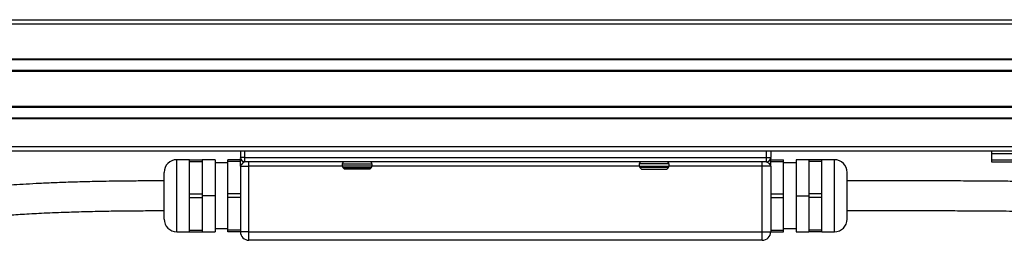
# Model space of a CAD drawing. Header units: millimetres. Extents: x -531 to 2050, y 404 to 998.
# Tile 11 of 23: x 89 to 321, y 689 to 741. Entities that reach past the tile are written whole.
import ezdxf

# ---------------------------------------------------------------- set-up
doc = ezdxf.new("R2010")
doc.units = ezdxf.units.MM

# ---------------------------------------------------------------- blocks, each defined once
blk = doc.blocks.new('Drawing View2')
at = {"color": 7, "linetype": 'Continuous', "lineweight": 25}
for p, q in [((-378.55, 67.01), (116.45, 67.01)), ((-376.05, 67), (113.95, 67)), ((-376.05, 66), (113.95, 66)), ((-376.05, 57.8), (113.95, 57.8)), ((-376.05, 57.6), (113.95, 57.6)), ((-376.05, 55.1), (113.95, 55.1)), ((-376.05, 54.9), (113.95, 54.9)), ((-376.05, 46.6), (113.95, 46.6)), ((-376.05, 46.4), (113.95, 46.4)), ((-376.05, 43.9), (113.95, 43.9)), ((-376.05, 43.7), (113.95, 43.7)), ((118.55, 37), (-380.65, 37)), ((118.55, 36), (-380.65, 36)), ((-193.55, 36), (-193.55, 34.5)), ((-192.55, 34.5), (-192.55, 36)), ((-69.55, 34.5), (-69.55, 36)), ((-68.55, 36), (-68.55, 34.5)), ((-16.5, 36), (-16.5, 35.5)), ((-16.5, 35.5), (11.5, 35.5)), ((-16.5, 35.5), (-16.5, 34)), ((-205.55, 34), (-208.55, 34)), ((-208.55, 17), (-208.55, 34)), ((-205.55, 34), (-202.55, 34)), ((-205.55, 33.57), (-205.55, 34)), ((-205.55, 29.75), (-205.55, 33.57)), ((-205.55, 33.57), (-202.55, 33.57)), ((-199.55, 34), (-202.55, 34)), ((-202.55, 34), (-202.55, 33.57)), ((-202.55, 33.57), (-202.55, 29.75)), ((-199.55, 34), (-199.55, 25.5)), ((-196.55, 33.25), (-199.55, 33.25)), ((-193.55, 34), (-196.55, 34)), ((-196.55, 33.57), (-196.55, 34)), ((-193.55, 33.57), (-196.55, 33.57)), ((-196.55, 25.93), (-196.55, 33.57)), ((-192.55, 34.5), (-193.55, 34.5)), ((-193.55, 34.4), (-193.55, 34.43)), ((-193.55, 32.5), (-193.55, 34)), ((-193.55, 32.5), (-191.55, 32.5)), ((-193.55, 32.5), (-193.55, 17)), ((-192.55, 33.5), (-192.55, 34.5)), ((-192.55, 34.5), (-69.55, 34.5)), ((-69.55, 33.5), (-192.55, 33.5)), ((-191.55, 17), (-191.55, 32.5)), ((-169.55, 32.5), (-191.55, 32.5)), ((-169.55, 33), (-162.55, 33)), ((-169.55, 33), (-169.55, 32.51)), ((-162.55, 32.51), (-169.55, 32.51)), ((-162.55, 33), (-162.55, 32.51)), ((-99.55, 32.5), (-162.55, 32.5)), ((-99.55, 33), (-99.55, 32.51)), ((-92.55, 33), (-99.55, 33)), ((-99.55, 32.51), (-92.55, 32.51)), ((-92.55, 33), (-92.55, 32.51)), ((-70.55, 32.5), (-92.55, 32.5)), ((-68.55, 32.5), (-70.55, 32.5)), ((-70.55, 17), (-70.55, 32.5)), ((-69.55, 33.5), (-69.55, 34.5)), ((-69.55, 34.5), (-68.55, 34.5)), ((-68.57, 34.32), (-68.62, 33.98)), ((-68.55, 34.4), (-68.55, 34.43)), ((-68.55, 32.5), (-68.55, 34)), ((-68.55, 34), (-65.55, 34)), ((-68.55, 33.57), (-65.55, 33.57)), ((-68.55, 32.5), (-68.55, 17)), ((-65.55, 33.57), (-65.55, 34)), ((-65.55, 25.93), (-65.55, 33.57)), ((-62.55, 33.25), (-65.55, 33.25)), ((-59.55, 34), (-62.55, 34)), ((-62.55, 34), (-62.55, 25.5)), ((-56.55, 34), (-59.55, 34)), ((-59.55, 34), (-59.55, 33.57)), ((-56.55, 33.57), (-59.55, 33.57)), ((-59.55, 33.57), (-59.55, 29.75)), ((-53.55, 34), (-56.55, 34)), ((-56.55, 33.57), (-56.55, 34)), ((-56.55, 29.75), (-56.55, 33.57)), ((-53.55, 17), (-53.55, 34)), ((-16.5, 34), (-16.5, 33.5)), ((-16.5, 34), (11.5, 34)), ((-16.5, 33.5), (11.5, 33.5)), ((-211.55, 20), (-211.55, 31)), ((-169.4, 32.15), (-162.7, 32.15)), ((-169.4, 32.15), (-169.4, 32.15)), ((-169.4, 32.15), (-169.05, 31.8)), ((-163.05, 31.8), (-169.05, 31.8)), ((-162.7, 32.15), (-163.05, 31.8)), ((-92.7, 32.15), (-99.4, 32.15)), ((-99.4, 32.15), (-99.05, 31.8)), ((-99.05, 31.8), (-93.05, 31.8)), ((-92.7, 32.15), (-93.05, 31.8)), ((-92.7, 32.15), (-92.7, 32.15)), ((-50.55, 20), (-50.55, 31)), ((-205.55, 25.93), (-205.55, 29.75)), ((-202.55, 29.75), (-202.55, 25.93)), ((-59.55, 29.75), (-59.55, 25.93)), ((-56.55, 25.93), (-56.55, 29.75)), ((-205.55, 25.07), (-205.55, 25.93)), ((-205.55, 25.93), (-202.55, 25.93)), ((-202.55, 25.93), (-202.55, 25.07)), ((-193.55, 25.93), (-196.55, 25.93)), ((-196.55, 25.07), (-196.55, 25.93)), ((-68.55, 25.93), (-65.55, 25.93)), ((-65.55, 25.07), (-65.55, 25.93)), ((-56.55, 25.93), (-59.55, 25.93)), ((-59.55, 25.93), (-59.55, 25.07)), ((-56.55, 25.07), (-56.55, 25.93)), ((-205.55, 25.07), (-202.55, 25.07)), ((-205.55, 21.25), (-205.55, 25.07)), ((-199.55, 25.5), (-202.55, 25.5)), ((-202.55, 25.07), (-202.55, 21.25)), ((-199.55, 25.5), (-199.55, 17)), ((-193.55, 25.07), (-196.55, 25.07)), ((-196.55, 17.43), (-196.55, 25.07)), ((-68.55, 25.07), (-65.55, 25.07)), ((-65.55, 17.43), (-65.55, 25.07)), ((-62.55, 25.5), (-59.55, 25.5)), ((-62.55, 25.5), (-62.55, 17)), ((-56.55, 25.07), (-59.55, 25.07)), ((-59.55, 25.07), (-59.55, 21.25)), ((-56.55, 21.25), (-56.55, 25.07)), ((-205.55, 17.43), (-205.55, 21.25)), ((-202.55, 21.25), (-202.55, 17.43)), ((-59.55, 21.25), (-59.55, 17.43)), ((-56.55, 17.43), (-56.55, 21.25)), ((-208.55, 17), (-205.55, 17)), ((-205.55, 17.43), (-202.55, 17.43)), ((-205.55, 17), (-205.55, 17.43)), ((-205.55, 17), (-202.55, 17)), ((-202.55, 17.43), (-202.55, 17)), ((-202.55, 17), (-199.55, 17)), ((-199.55, 17.75), (-196.55, 17.75)), ((-193.55, 17.43), (-196.55, 17.43)), ((-196.55, 17), (-196.55, 17.43)), ((-193.55, 17), (-196.55, 17)), ((-191.55, 17), (-193.55, 17)), ((-191.55, 15), (-191.55, 17)), ((-191.55, 17), (-70.55, 17)), ((-70.55, 17), (-68.55, 17)), ((-70.55, 15), (-70.55, 17)), ((-68.55, 17.43), (-65.55, 17.43)), ((-68.55, 17), (-65.55, 17)), ((-65.55, 17.75), (-62.55, 17.75)), ((-65.55, 17), (-65.55, 17.43)), ((-62.55, 17), (-59.55, 17)), ((-56.55, 17.43), (-59.55, 17.43)), ((-59.55, 17.43), (-59.55, 17)), ((-56.55, 17), (-59.55, 17)), ((-56.55, 17), (-56.55, 17.43)), ((-56.55, 17), (-53.55, 17)), ((-70.55, 15), (-191.55, 15))]:
    blk.add_line(p, q, dxfattribs=at)
at = {"color": 7, "linetype": 'Continuous', "lineweight": 25, "flags": 128}
for points in [[(-191.55, 32.5), (-191.55, 32.7), (-191.55, 32.88), (-191.55, 33.06), (-191.55, 33.21), (-191.55, 33.33), (-191.55, 33.42), (-191.55, 33.48), (-191.55, 33.5)], [(-70.55, 32.5), (-70.55, 32.7), (-70.55, 32.88), (-70.55, 33.06), (-70.55, 33.21), (-70.55, 33.33), (-70.55, 33.42), (-70.55, 33.48), (-70.55, 33.5)]]:
    blk.add_lwpolyline(points, dxfattribs=at)
at = {"color": 7, "linetype": 'Continuous', "lineweight": 25}
for centre, radius, start, end in [((-208.55, 31), 3, 90, 180), ((-192.55, 34.5), 1, 180, 270), ((-169.05, 33), 0.5, 90, 180), ((-169.05, 32.51), 0.5, 180, 225), ((-163.05, 33), 0.5, 0, 90), ((-163.05, 32.51), 0.5, 315, 0), ((-99.05, 33), 0.5, 90, 180), ((-99.05, 32.51), 0.5, 180, 225), ((-93.05, 33), 0.5, 0, 90), ((-93.05, 32.51), 0.5, 315, 0), ((-69.55, 34.5), 1, 270, 0), ((-53.55, 31), 3, 0, 90), ((-208.55, 20), 3, 180, 270), ((-53.55, 20), 3, 270, 0), ((-191.55, 17), 2, 180, 270), ((-70.55, 17), 2, 270, 0)]:
    blk.add_arc(centre, radius, start, end, dxfattribs=at)
for points, knots in [([(-192.65, 33.45), (-192.68, 33.44), (-192.8, 33.39), (-193.09, 33.12), (-193.46, 32.82), (-193.52, 32.61), (-193.55, 32.5)], [0, 0, 0, 0, 0.110571, 0.363091, 0.665225, 1, 1, 1, 1]), ([(-192.63, 33.47), (-192.72, 33.49), (-192.92, 33.52), (-193.18, 33.67), (-193.4, 33.89), (-193.47, 34.08), (-193.51, 34.17)], [0, 0, 0, 0, 0.233305, 0.484834, 0.744471, 1, 1, 1, 1]), ([(-69.45, 33.45), (-69.42, 33.44), (-69.3, 33.39), (-69.01, 33.12), (-68.64, 32.82), (-68.58, 32.61), (-68.55, 32.5)], [0, 0, 0, 0, 0.110571, 0.363091, 0.665225, 1, 1, 1, 1]), ([(-211.55, 29), (-212.95, 29), (-215.65, 29), (-219.53, 28.97), (-223.81, 28.92), (-228.36, 28.84), (-233.04, 28.72), (-237.15, 28.57), (-240.78, 28.41), (-243.99, 28.24), (-246.84, 28.07), (-249.62, 27.88), (-252.39, 27.67), (-255.25, 27.44), (-258.02, 27.19), (-261.16, 26.89), (-264.9, 26.51), (-269.48, 26.03), (-274.51, 25.54), (-278.77, 25.2), (-282.05, 24.99), (-284.23, 24.87), (-286.35, 24.76), (-288.39, 24.68), (-290.44, 24.61), (-292.73, 24.56), (-295.54, 24.51), (-297.62, 24.5), (-298.78, 24.5)], [0, 0, 0, 0, 0.045339, 0.087275, 0.126411, 0.18697, 0.242074, 0.292322, 0.337962, 0.379103, 0.415834, 0.448264, 0.486444, 0.521625, 0.555143, 0.587126, 0.632184, 0.681459, 0.736896, 0.795516, 0.819509, 0.843314, 0.866303, 0.888353, 0.909331, 0.932657, 0.962602, 1, 1, 1, 1]), ([(130.45, 24.5), (127.55, 24.51), (122.01, 24.52), (114.1, 24.61), (106.98, 24.72), (100.62, 24.86), (95, 25), (90.18, 25.14), (86.06, 25.27), (82.41, 25.39), (78.9, 25.51), (75.37, 25.64), (69.41, 25.87), (60.97, 26.21), (50.06, 26.69), (40.28, 27.14), (31.71, 27.52), (24.37, 27.84), (17.22, 28.13), (10.43, 28.38), (5.15, 28.55), (1.21, 28.66), (-1.78, 28.73), (-5.1, 28.8), (-8.99, 28.86), (-13.19, 28.92), (-17.73, 28.96), (-22.6, 28.98), (-27.63, 29), (-32.81, 29), (-37.44, 29), (-41.9, 29), (-46.11, 29), (-49.03, 29), (-50.55, 29)], [0, 0, 0, 0, 0.046392, 0.088524, 0.126531, 0.160526, 0.190604, 0.216851, 0.238166, 0.256913, 0.27565, 0.294596, 0.313737, 0.371735, 0.430312, 0.488657, 0.528186, 0.567433, 0.606578, 0.644249, 0.679504, 0.696327, 0.713028, 0.732959, 0.757032, 0.785396, 0.812384, 0.84246, 0.875702, 0.902866, 0.932227, 0.953271, 0.975754, 1, 1, 1, 1]), ([(-298.78, 17.5), (-296.3, 17.52), (-291.58, 17.55), (-284.8, 17.81), (-278.6, 18.19), (-272.87, 18.66), (-267.58, 19.19), (-263.4, 19.62), (-260.3, 19.94), (-257.99, 20.16), (-255.48, 20.39), (-252.4, 20.65), (-248.85, 20.92), (-244.81, 21.19), (-240.28, 21.43), (-235.45, 21.63), (-230.31, 21.79), (-225.58, 21.89), (-220.9, 21.96), (-216.39, 21.99), (-213.21, 22), (-211.55, 22)], [0, 0, 0, 0, 0.0801, 0.152552, 0.21929, 0.281114, 0.338352, 0.390914, 0.418669, 0.44391, 0.471689, 0.509494, 0.558294, 0.608011, 0.666357, 0.733572, 0.790042, 0.852238, 0.897459, 0.946392, 1, 1, 1, 1]), ([(-50.55, 22), (-48.63, 22), (-44.98, 22), (-39.82, 22), (-35.21, 22), (-30.53, 22), (-25.86, 21.99), (-21.29, 21.98), (-17.33, 21.95), (-13.92, 21.92), (-10.91, 21.89), (-6.87, 21.83), (-1.53, 21.73), (5.28, 21.54), (12.16, 21.31), (19, 21.05), (25.98, 20.77), (33.76, 20.43), (42.31, 20.04), (51.45, 19.63), (60.25, 19.24), (66.98, 18.96), (71.97, 18.76), (75.63, 18.63), (79.91, 18.47), (84.9, 18.3), (90.6, 18.12), (97.04, 17.94), (104.25, 17.77), (112.25, 17.63), (121.07, 17.52), (127.23, 17.51), (130.45, 17.5)], [0, 0, 0, 0, 0.030631, 0.05828, 0.083566, 0.106887, 0.137941, 0.16566, 0.190194, 0.211611, 0.22997, 0.247028, 0.28767, 0.328926, 0.366321, 0.403653, 0.441201, 0.479061, 0.528397, 0.577922, 0.625377, 0.669478, 0.686264, 0.705551, 0.728502, 0.755209, 0.785765, 0.820272, 0.858831, 0.90155, 0.948554, 1, 1, 1, 1])]:
    blk.add_open_spline(points, degree=3, knots=knots, dxfattribs=at)

msp = doc.modelspace()

# ---------------------------------------------------------------- block references
at = {"color": 7, "linetype": 'Continuous', "lineweight": 25}
msp.add_blockref('Drawing View2', (334.72, 673.89), dxfattribs=at)

doc.saveas('drawing.dxf')
